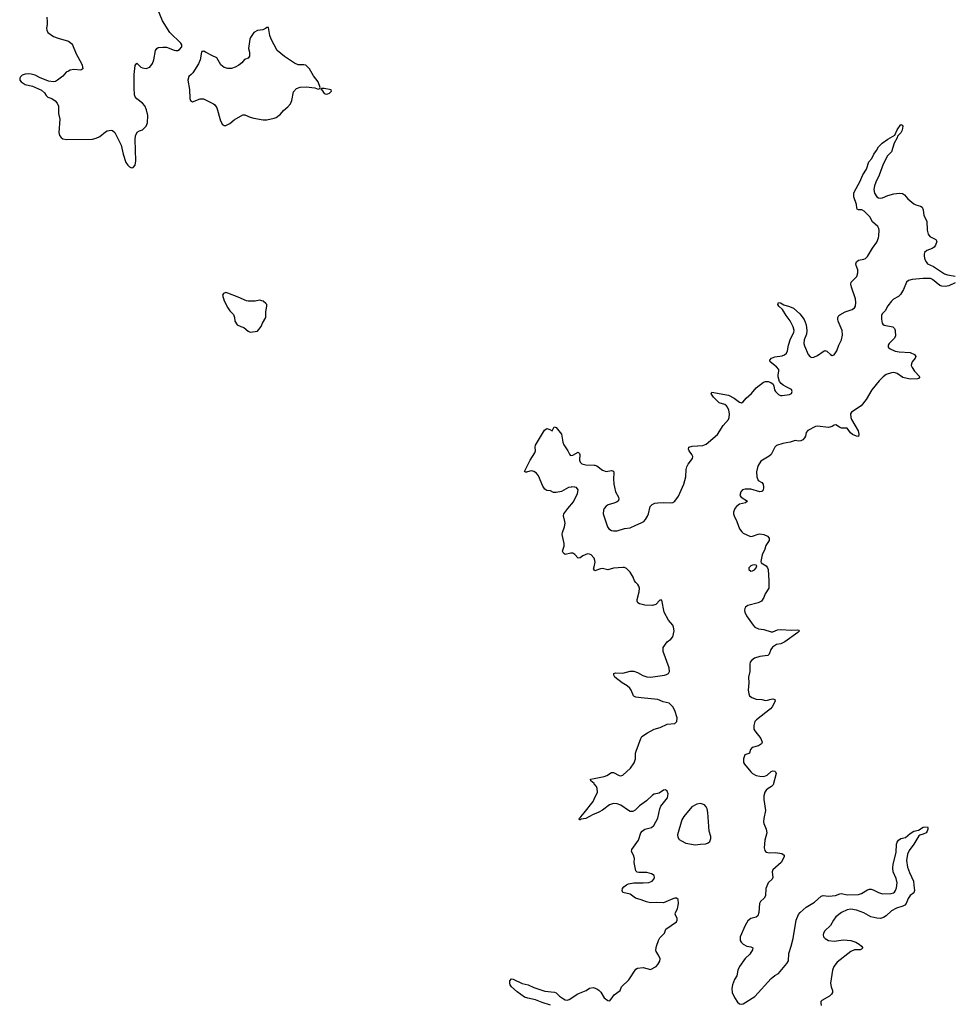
# Model space of a CAD drawing. Header units: inches. Extents: x 1839294 to 1929364, y 762242 to 909984.
# Tile 75 of 76: x 1913805 to 1923897, y 884421 to 895042. Entities that reach past the tile are written whole.
import ezdxf

# ---------------------------------------------------------------- set-up
doc = ezdxf.new("R2010")
doc.units = ezdxf.units.IN
doc.header["$MEASUREMENT"] = 0
for name, color, linetype in [('B9818', 7, 'Continuous'), ('B9819', 7, 'Continuous'), ('B9828', 7, 'Continuous'), ('B9829', 7, 'Continuous')]:
    doc.layers.add(name, color=color, linetype=linetype)

msp = doc.modelspace()

# ---------------------------------------------------------------- linework, layer by layer
at = {"layer": 'B9818', "color": 6, "elevation": 600}
for points in [[(1919752, 890000), (1919725, 889995), (1919650, 889954), (1919590, 889940), (1919562, 889942), (1919530, 889958), (1919490, 889962), (1919470, 889977), (1919454, 890000)], [(1920000, 889233), (1919998, 889238), (1919969, 889269), (1919950, 889278), (1919930, 889279), (1919881, 889259), (1919850, 889236), (1919830, 889232), (1919794, 889274), (1919770, 889286), (1919750, 889286), (1919690, 889274), (1919670, 889286), (1919661, 889310), (1919678, 889362), (1919679, 889390), (1919658, 889490), (1919660, 889510), (1919682, 889570), (1919687, 889610), (1919686, 889630), (1919669, 889690), (1919673, 889710), (1919717, 889770), (1919779, 889841), (1919822, 889930), (1919828, 889970), (1919810, 889994), (1919793, 890000)], [(1920000, 889107), (1919994, 889114), (1920000, 889141)], [(1920000, 886802), (1919966, 886830), (1919962, 886850), (1920000, 886857)], [(1920000, 886472), (1919991, 886469), (1919910, 886426), (1919863, 886417), (1919850, 886410), (1919846, 886410), (1919841, 886421), (1919842, 886430), (1919858, 886442), (1919894, 886486), (1919989, 886610), (1920000, 886634)], [(1919531, 884411), (1919440, 884440), (1919370, 884470), (1919287, 884487), (1919250, 884499), (1919170, 884555), (1919110, 884611), (1919096, 884630), (1919090, 884649), (1919090, 884673), (1919110, 884696), (1919128, 884692), (1919225, 884645), (1919290, 884630), (1919350, 884601), (1919470, 884563), (1919573, 884553), (1919590, 884545), (1919626, 884510), (1919670, 884480), (1919690, 884469), (1919710, 884467), (1919730, 884473), (1919827, 884533), (1919916, 884570), (1919950, 884594), (1919990, 884603), (1920000, 884600)]]:
    msp.add_lwpolyline(points, dxfattribs=at)
at = {"layer": 'B9819', "color": 6}
for points, elevation in [([(1914096, 895070), (1914102, 895018), (1914101, 894990), (1914093, 894950), (1914096, 894930), (1914110, 894904), (1914170, 894862), (1914221, 894841), (1914330, 894810), (1914365, 894785), (1914376, 894770), (1914415, 894675), (1914471, 894570), (1914479, 894550), (1914486, 894510), (1914464, 894496), (1914390, 894503), (1914350, 894496), (1914330, 894488), (1914306, 894474), (1914270, 894434), (1914212, 894388), (1914190, 894376), (1914170, 894372), (1914117, 894377), (1914018, 894418), (1913970, 894443), (1913930, 894455), (1913897, 894457), (1913865, 894455), (1913830, 894444), (1913813, 894427), (1913805, 894410), (1913805, 894390), (1913819, 894370), (1913863, 894343), (1913944, 894324), (1914041, 894281), (1914072, 894252), (1914090, 894223), (1914110, 894207), (1914150, 894191), (1914188, 894168), (1914210, 894143), (1914224, 894110), (1914223, 894030), (1914239, 893970), (1914226, 893826), (1914233, 893793), (1914251, 893770), (1914270, 893757), (1914311, 893751), (1914590, 893754), (1914630, 893764), (1914670, 893783), (1914730, 893833), (1914750, 893843), (1914790, 893851), (1914806, 893846), (1914830, 893826), (1914900, 893690), (1914921, 893590), (1914950, 893503), (1914970, 893471), (1914990, 893454), (1915010, 893443), (1915030, 893446), (1915050, 893472), (1915059, 893521), (1915050, 893750), (1915055, 893790), (1915072, 893828), (1915097, 893843), (1915130, 893853), (1915170, 893893), (1915182, 893930), (1915186, 894010), (1915174, 894070), (1915153, 894113), (1915130, 894141), (1915067, 894187), (1915051, 894210), (1915044, 894230), (1915039, 894310), (1915040, 894450), (1915052, 894548), (1915070, 894571), (1915110, 894531), (1915130, 894521), (1915170, 894516), (1915209, 894531), (1915237, 894570), (1915253, 894610), (1915269, 894710), (1915284, 894730), (1915300, 894740), (1915350, 894747), (1915390, 894744), (1915470, 894712), (1915490, 894708), (1915510, 894710), (1915530, 894721), (1915555, 894750), (1915555, 894770), (1915542, 894790), (1915423, 894903), (1915345, 895030), (1915296, 895150)], 700), ([(1919454, 890000), (1919446, 890010), (1919402, 890122), (1919381, 890150), (1919350, 890170), (1919330, 890175), (1919307, 890173), (1919270, 890161), (1919261, 890161), (1919250, 890170), (1919310, 890290), (1919363, 890370), (1919369, 890390), (1919364, 890430), (1919369, 890451), (1919465, 890615), (1919490, 890632), (1919522, 890622), (1919550, 890608), (1919570, 890651), (1919590, 890644), (1919650, 890570), (1919665, 890485), (1919675, 890455), (1919717, 890390), (1919734, 890354), (1919744, 890344), (1919750, 890341), (1919770, 890346), (1919830, 890376), (1919843, 890363), (1919846, 890350), (1919844, 890290), (1919849, 890270), (1919870, 890250), (1919910, 890239), (1920000, 890237)], 600), ([(1919793, 890000), (1919790, 890001), (1919762, 890002), (1919752, 890000)], 600)]:
    msp.add_lwpolyline(points, dxfattribs=dict(at, elevation=elevation))
at = {"layer": 'B9819', "color": 6, "elevation": 700}
for points in [[(1916470, 894959), (1916455, 894945), (1916427, 894933), (1916370, 894925), (1916330, 894903), (1916293, 894850), (1916286, 894830), (1916273, 894730), (1916285, 894690), (1916285, 894650), (1916270, 894627), (1916230, 894612), (1916202, 894578), (1916170, 894550), (1916130, 894529), (1916090, 894516), (1916050, 894514), (1916010, 894525), (1915973, 894553), (1915930, 894632), (1915876, 894656), (1915810, 894693), (1915790, 894702), (1915780, 894700), (1915770, 894698), (1915765, 894690), (1915751, 894610), (1915733, 894567), (1915671, 894470), (1915656, 894450), (1915630, 894428), (1915620, 894390), (1915635, 894290), (1915640, 894190), (1915649, 894169), (1915670, 894157), (1915750, 894188), (1915788, 894188), (1915895, 894135), (1915910, 894122), (1915931, 894091), (1915970, 893951), (1915984, 893924), (1915990, 893915), (1916010, 893902), (1916030, 893902), (1916070, 893921), (1916119, 893961), (1916210, 894015), (1916235, 894015), (1916290, 893990), (1916330, 893978), (1916430, 893961), (1916470, 893960), (1916550, 893979), (1916570, 893988), (1916618, 894022), (1916650, 894061), (1916698, 894102), (1916726, 894134), (1916742, 894170), (1916757, 894263), (1916790, 894301), (1916830, 894315), (1916896, 894316), (1916990, 894307), (1917026, 894294), (1917042, 894298), (1917046, 894310), (1917025, 894370), (1916975, 894435), (1916931, 894510), (1916910, 894534), (1916890, 894550), (1916870, 894556), (1916810, 894556), (1916770, 894571), (1916663, 894643), (1916581, 894710), (1916516, 894830), (1916502, 894870), (1916490, 894958)], [(1917090, 894298), (1917062, 894298), (1917054, 894290), (1917064, 894284), (1917090, 894246), (1917110, 894238), (1917130, 894241), (1917148, 894250), (1917168, 894270), (1917166, 894286)], [(1916030, 892099), (1916002, 892090), (1915992, 892070), (1916011, 892010), (1916050, 891932), (1916070, 891902), (1916110, 891862), (1916121, 891830), (1916126, 891790), (1916150, 891751), (1916190, 891731), (1916222, 891722), (1916270, 891682), (1916290, 891672), (1916370, 891681), (1916410, 891731), (1916425, 891770), (1916461, 891830), (1916460, 891890), (1916472, 891950), (1916469, 891970), (1916461, 891981), (1916430, 892004), (1916390, 892015), (1916346, 892006), (1916270, 892005), (1916250, 892009), (1916162, 892050), (1916050, 892093)]]:
    msp.add_lwpolyline(points, close=True, dxfattribs=at)
at = {"layer": 'B9828', "color": 6, "elevation": 600}
for points in [[(1920222, 890000), (1920233, 889950), (1920263, 889890), (1920269, 889870), (1920262, 889850), (1920243, 889837), (1920215, 889825), (1920153, 889810), (1920130, 889796), (1920110, 889771), (1920101, 889750), (1920100, 889710), (1920146, 889570), (1920159, 889550), (1920190, 889531), (1920210, 889527), (1920249, 889529), (1920330, 889554), (1920390, 889559), (1920450, 889591), (1920510, 889613), (1920536, 889630), (1920554, 889650), (1920575, 889685), (1920587, 889713), (1920606, 889790), (1920628, 889812), (1920655, 889825), (1920690, 889830), (1920747, 889833), (1920830, 889829), (1920850, 889835), (1920873, 889850), (1920910, 889903), (1920955, 890000)], [(1921828, 890000), (1921829, 889990), (1921819, 889961), (1921810, 889951), (1921790, 889949), (1921690, 889977), (1921630, 889979), (1921602, 889970), (1921584, 889950), (1921572, 889910), (1921588, 889890), (1921655, 889850), (1921633, 889830), (1921570, 889816), (1921535, 889790), (1921517, 889770), (1921504, 889730), (1921504, 889710), (1921511, 889690), (1921542, 889630), (1921570, 889550), (1921595, 889516), (1921610, 889503), (1921688, 889468), (1921710, 889470), (1921770, 889494), (1921790, 889496), (1921830, 889490), (1921872, 889470), (1921890, 889450), (1921890, 889424), (1921852, 889370), (1921844, 889330), (1921812, 889270), (1921798, 889198), (1921802, 889182), (1921855, 889150), (1921871, 889130), (1921879, 889110), (1921886, 888990), (1921885, 888910), (1921847, 888850), (1921830, 888809), (1921807, 888770), (1921771, 888750), (1921658, 888722), (1921634, 888706), (1921625, 888690), (1921623, 888670), (1921626, 888650), (1921644, 888610), (1921716, 888510), (1921735, 888490), (1921773, 888470), (1921830, 888464), (1921910, 888439), (1921930, 888440), (1921980, 888460), (1922010, 888464), (1922130, 888457), (1922190, 888460), (1922210, 888456), (1922215, 888450), (1922197, 888430), (1922057, 888330), (1922016, 888310), (1921970, 888302), (1921925, 888275), (1921906, 888250), (1921890, 888197), (1921876, 888184), (1921787, 888173), (1921730, 888155), (1921697, 888130), (1921685, 888110), (1921680, 888090), (1921681, 888010), (1921667, 887950), (1921670, 887890), (1921661, 887810), (1921668, 887770), (1921678, 887750), (1921701, 887730), (1921750, 887712), (1921810, 887708), (1921850, 887700), (1921870, 887701), (1921910, 887714), (1921930, 887715), (1921949, 887709), (1921954, 887690), (1921920, 887630), (1921902, 887610), (1921751, 887490), (1921734, 887470), (1921723, 887430), (1921725, 887390), (1921734, 887370), (1921800, 887290), (1921812, 887250), (1921808, 887232), (1921773, 887210), (1921704, 887190), (1921689, 887171), (1921676, 887130), (1921670, 887125), (1921628, 887112), (1921612, 887070), (1921614, 887030), (1921624, 887010), (1921691, 886930), (1921711, 886911), (1921749, 886889), (1921790, 886881), (1921830, 886880), (1921866, 886894), (1921910, 886932), (1921930, 886940), (1921950, 886937), (1921959, 886930), (1921965, 886910), (1921934, 886790), (1921913, 886770), (1921878, 886750), (1921855, 886730), (1921844, 886710), (1921832, 886670), (1921830, 886630), (1921849, 886510), (1921830, 886427), (1921828, 886390), (1921831, 886370), (1921857, 886310), (1921863, 886270), (1921842, 886190), (1921834, 886110), (1921842, 886082), (1921850, 886070), (1921862, 886062), (1921890, 886056), (1921957, 886057), (1922027, 886047), (1922051, 886031), (1922052, 886011), (1922017, 885950), (1921930, 885870), (1921923, 885850), (1921928, 885790), (1921920, 885770), (1921880, 885730), (1921863, 885697), (1921854, 885670), (1921849, 885590), (1921834, 885566), (1921797, 885530), (1921785, 885510), (1921776, 885410), (1921766, 885374), (1921750, 885361), (1921690, 885347), (1921659, 885321), (1921630, 885270), (1921578, 885150), (1921578, 885110), (1921587, 885090), (1921607, 885070), (1921647, 885047), (1921690, 885042), (1921714, 885030), (1921711, 885010), (1921679, 884961), (1921630, 884914), (1921569, 884830), (1921552, 884790), (1921540, 884730), (1921516, 884690), (1921492, 884630), (1921486, 884590), (1921491, 884550), (1921514, 884494), (1921546, 884446), (1921570, 884427), (1921590, 884423), (1921610, 884426), (1921734, 884506), (1921910, 884701), (1921950, 884732), (1921990, 884753), (1922079, 884861), (1922096, 884890), (1922101, 884970), (1922128, 885050), (1922147, 885130), (1922182, 885330), (1922206, 885390), (1922222, 885410), (1922290, 885470), (1922378, 885522), (1922450, 885587), (1922470, 885595), (1922530, 885588), (1922570, 885590), (1922604, 885596), (1922650, 885614), (1922670, 885617), (1922730, 885603), (1922853, 885607), (1922885, 885615), (1922950, 885655), (1922970, 885662), (1922990, 885663), (1923010, 885657), (1923067, 885627), (1923110, 885613), (1923204, 885616), (1923230, 885623), (1923241, 885630), (1923253, 885647), (1923262, 885678), (1923270, 885730), (1923260, 885780), (1923227, 885850), (1923222, 885890), (1923227, 885933), (1923260, 886060), (1923262, 886150), (1923268, 886170), (1923284, 886190), (1923310, 886208), (1923358, 886222), (1923410, 886263), (1923450, 886287), (1923499, 886301), (1923550, 886331), (1923596, 886336), (1923602, 886330), (1923601, 886310), (1923595, 886290), (1923581, 886270), (1923550, 886256), (1923513, 886247), (1923503, 886237), (1923451, 886150), (1923399, 886081), (1923380, 886040), (1923369, 885971), (1923381, 885901), (1923402, 885842), (1923447, 885750), (1923448, 885708), (1923457, 885650), (1923450, 885622), (1923410, 885595), (1923390, 885562), (1923368, 885510), (1923351, 885490), (1923330, 885479), (1923263, 885457), (1923210, 885430), (1923150, 885374), (1923122, 885358), (1923090, 885347), (1923050, 885349), (1922984, 885364), (1922910, 885407), (1922830, 885437), (1922770, 885448), (1922730, 885440), (1922669, 885410), (1922610, 885365), (1922583, 885330), (1922550, 885270), (1922490, 885212), (1922476, 885190), (1922472, 885170), (1922476, 885150), (1922493, 885130), (1922530, 885111), (1922590, 885104), (1922690, 885118), (1922770, 885109), (1922824, 885090), (1922861, 885070), (1922885, 885050), (1922899, 885030), (1922885, 885015), (1922871, 885010), (1922810, 885007), (1922770, 884990), (1922624, 884876), (1922586, 884830), (1922573, 884790), (1922550, 884650), (1922557, 884610), (1922572, 884570), (1922572, 884550), (1922562, 884530), (1922539, 884510), (1922458, 884462), (1922447, 884450), (1922445, 884435), (1922449, 884410)], [(1920000, 889141), (1920011, 889189), (1920009, 889210), (1920000, 889233)], [(1920000, 886857), (1920110, 886879), (1920138, 886890), (1920190, 886921), (1920210, 886923), (1920270, 886888), (1920290, 886886), (1920310, 886894), (1920392, 886968), (1920434, 887026), (1920447, 887070), (1920449, 887130), (1920454, 887150), (1920504, 887290), (1920517, 887310), (1920575, 887350), (1920650, 887389), (1920713, 887407), (1920790, 887442), (1920870, 887451), (1920892, 887470), (1920896, 887510), (1920870, 887590), (1920851, 887630), (1920810, 887670), (1920745, 887685), (1920690, 887709), (1920507, 887727), (1920450, 887735), (1920430, 887744), (1920424, 887750), (1920400, 887810), (1920387, 887830), (1920358, 887858), (1920304, 887890), (1920226, 887950), (1920213, 887970), (1920212, 887988), (1920230, 887997), (1920310, 887992), (1920390, 888014), (1920430, 888016), (1920470, 888002), (1920527, 887967), (1920570, 887955), (1920610, 887951), (1920759, 887970), (1920783, 887977), (1920805, 887990), (1920814, 888010), (1920812, 888050), (1920746, 888226), (1920745, 888270), (1920788, 888330), (1920830, 888361), (1920850, 888385), (1920864, 888450), (1920858, 888490), (1920849, 888509), (1920803, 888563), (1920758, 888650), (1920730, 888782), (1920710, 888779), (1920665, 888735), (1920630, 888722), (1920547, 888727), (1920490, 888741), (1920472, 888752), (1920465, 888770), (1920466, 888786), (1920488, 888870), (1920490, 888910), (1920485, 888930), (1920473, 888950), (1920450, 888970), (1920436, 888990), (1920422, 889030), (1920390, 889083), (1920350, 889122), (1920330, 889132), (1920310, 889134), (1920210, 889124), (1920150, 889108), (1920090, 889121), (1920070, 889120), (1920010, 889096), (1920000, 889107)], [(1920000, 886634), (1920036, 886710), (1920034, 886750), (1920026, 886770), (1920001, 886801), (1920000, 886802)], [(1920000, 884600), (1920030, 884589), (1920050, 884575), (1920072, 884552), (1920110, 884492), (1920150, 884464), (1920170, 884460), (1920217, 884523), (1920283, 884570), (1920298, 884610), (1920375, 884685), (1920450, 884801), (1920470, 884812), (1920530, 884817), (1920610, 884796), (1920670, 884830), (1920687, 884850), (1920710, 884886), (1920713, 884910), (1920696, 884950), (1920670, 884990), (1920665, 885010), (1920673, 885050), (1920695, 885110), (1920710, 885138), (1920760, 885190), (1920774, 885230), (1920889, 885310), (1920896, 885330), (1920895, 885350), (1920874, 885390), (1920877, 885410), (1920900, 885450), (1920911, 885510), (1920907, 885550), (1920890, 885565), (1920870, 885566), (1920850, 885560), (1920750, 885517), (1920670, 885521), (1920610, 885517), (1920566, 885526), (1920510, 885549), (1920447, 885567), (1920388, 885608), (1920310, 885629), (1920304, 885650), (1920307, 885670), (1920323, 885690), (1920350, 885711), (1920370, 885719), (1920430, 885733), (1920530, 885730), (1920590, 885736), (1920626, 885750), (1920645, 885770), (1920653, 885790), (1920649, 885810), (1920619, 885830), (1920570, 885842), (1920482, 885842), (1920467, 885847), (1920450, 885862), (1920434, 885950), (1920435, 885995), (1920426, 886030), (1920404, 886070), (1920407, 886090), (1920480, 886190), (1920505, 886270), (1920518, 886290), (1920548, 886312), (1920619, 886330), (1920644, 886350), (1920690, 886430), (1920711, 886530), (1920722, 886558), (1920792, 886650), (1920801, 886690), (1920790, 886719), (1920770, 886733), (1920750, 886730), (1920702, 886698), (1920650, 886687), (1920630, 886677), (1920565, 886615), (1920490, 886562), (1920445, 886515), (1920418, 886502), (1920390, 886501), (1920370, 886511), (1920290, 886570), (1920250, 886583), (1920210, 886588), (1920167, 886573), (1920090, 886516), (1920050, 886493), (1920000, 886472)]]:
    msp.add_lwpolyline(points, dxfattribs=at)
for points in [[(1921730, 889161), (1921710, 889158), (1921690, 889149), (1921671, 889130), (1921668, 889110), (1921690, 889093), (1921710, 889096), (1921730, 889108), (1921749, 889130), (1921755, 889150), (1921750, 889158)], [(1921150, 886586), (1921110, 886579), (1921056, 886550), (1920970, 886448), (1920947, 886410), (1920901, 886250), (1920904, 886224), (1920920, 886200), (1920943, 886183), (1920990, 886161), (1921090, 886141), (1921150, 886149), (1921207, 886153), (1921230, 886162), (1921250, 886179), (1921261, 886210), (1921260, 886230), (1921242, 886290), (1921228, 886490), (1921220, 886530), (1921210, 886551), (1921190, 886572)]]:
    msp.add_lwpolyline(points, close=True, dxfattribs=at)
at = {"layer": 'B9829', "color": 6, "elevation": 600}
for points in [[(1920955, 890000), (1920970, 890030), (1920990, 890110), (1920995, 890190), (1921002, 890218), (1921014, 890246), (1921062, 890310), (1921064, 890330), (1921055, 890350), (1921027, 890390), (1921018, 890410), (1921024, 890430), (1921058, 890442), (1921172, 890448), (1921210, 890464), (1921331, 890569), (1921394, 890666), (1921451, 890730), (1921459, 890750), (1921461, 890790), (1921455, 890830), (1921441, 890861), (1921430, 890875), (1921410, 890890), (1921348, 890910), (1921290, 890969), (1921275, 890990), (1921265, 891010), (1921270, 891023), (1921450, 890991), (1921510, 890961), (1921570, 890916), (1921590, 890909), (1921610, 890919), (1921642, 890958), (1921697, 891010), (1921750, 891071), (1921827, 891133), (1921850, 891140), (1921878, 891138), (1921907, 891127), (1921931, 891110), (1921940, 891090), (1921945, 891050), (1921957, 891030), (1921990, 890998), (1922010, 890989), (1922030, 890989), (1922110, 890998), (1922130, 891011), (1922136, 891030), (1922130, 891054), (1922078, 891078), (1922041, 891101), (1922017, 891117), (1921999, 891139), (1921985, 891190), (1921985, 891210), (1921995, 891250), (1921993, 891270), (1921970, 891297), (1921901, 891350), (1921897, 891370), (1921916, 891390), (1921950, 891406), (1922030, 891416), (1922055, 891425), (1922076, 891444), (1922088, 891470), (1922096, 891530), (1922121, 891599), (1922154, 891666), (1922159, 891690), (1922149, 891730), (1922114, 891794), (1922072, 891850), (1922034, 891914), (1921994, 891950), (1921981, 891970), (1921990, 891991), (1922010, 891988), (1922047, 891967), (1922110, 891949), (1922150, 891931), (1922221, 891870), (1922267, 891807), (1922290, 891750), (1922296, 891690), (1922291, 891650), (1922268, 891590), (1922264, 891550), (1922270, 891524), (1922310, 891430), (1922330, 891406), (1922350, 891399), (1922370, 891400), (1922410, 891420), (1922470, 891464), (1922490, 891472), (1922510, 891468), (1922550, 891431), (1922570, 891421), (1922590, 891425), (1922619, 891470), (1922640, 891530), (1922668, 891590), (1922680, 891640), (1922678, 891690), (1922634, 891790), (1922628, 891810), (1922630, 891830), (1922640, 891850), (1922650, 891858), (1922710, 891892), (1922784, 891916), (1922808, 891932), (1922819, 891950), (1922823, 891990), (1922819, 892030), (1922777, 892157), (1922771, 892190), (1922774, 892210), (1922781, 892219), (1922833, 892270), (1922847, 892310), (1922844, 892344), (1922827, 892390), (1922825, 892410), (1922831, 892429), (1922851, 892449), (1922910, 892457), (1922930, 892466), (1922950, 892486), (1923004, 892576), (1923050, 892643), (1923070, 892690), (1923073, 892710), (1923074, 892770), (1923071, 892791), (1923062, 892810), (1923003, 892863), (1922975, 892915), (1922915, 892975), (1922890, 892989), (1922851, 892991), (1922839, 892999), (1922833, 893013), (1922830, 893050), (1922804, 893130), (1922803, 893170), (1922810, 893190), (1922868, 893292), (1922900, 893370), (1922940, 893430), (1922963, 893510), (1922997, 893543), (1923018, 893590), (1923048, 893630), (1923070, 893669), (1923108, 893710), (1923170, 893753), (1923243, 893797), (1923270, 893852), (1923310, 893911), (1923323, 893903), (1923330, 893892), (1923324, 893850), (1923310, 893821), (1923275, 893785), (1923270, 893766), (1923237, 893710), (1923210, 893618), (1923167, 893573), (1923117, 893483), (1923077, 893363), (1923040, 893290), (1923025, 893250), (1923018, 893210), (1923026, 893170), (1923052, 893130), (1923070, 893119), (1923090, 893115), (1923110, 893119), (1923170, 893146), (1923235, 893165), (1923292, 893172), (1923328, 893168), (1923350, 893152), (1923385, 893110), (1923450, 893057), (1923470, 893044), (1923521, 893030), (1923538, 893018), (1923549, 892990), (1923557, 892930), (1923590, 892870), (1923593, 892770), (1923603, 892730), (1923623, 892703), (1923686, 892670), (1923696, 892650), (1923685, 892610), (1923670, 892587), (1923647, 892573), (1923588, 892552), (1923566, 892530), (1923560, 892510), (1923562, 892490), (1923570, 892456), (1923582, 892430), (1923598, 892410), (1923661, 892381), (1923781, 892301), (1923811, 892291), (1923897, 892277)], [(1923895, 892202), (1923828, 892172), (1923790, 892164), (1923750, 892166), (1923730, 892173), (1923650, 892241), (1923630, 892251), (1923550, 892250), (1923430, 892239), (1923391, 892230), (1923370, 892210), (1923338, 892130), (1923304, 892076), (1923284, 892056), (1923230, 892027), (1923210, 892007), (1923170, 891956), (1923140, 891900), (1923108, 891870), (1923101, 891850), (1923100, 891810), (1923109, 891769), (1923116, 891756), (1923130, 891747), (1923223, 891730), (1923242, 891710), (1923250, 891690), (1923251, 891629), (1923236, 891604), (1923183, 891550), (1923172, 891530), (1923173, 891510), (1923194, 891490), (1923250, 891468), (1923290, 891459), (1923410, 891453), (1923457, 891430), (1923471, 891409), (1923464, 891390), (1923430, 891350), (1923423, 891330), (1923422, 891310), (1923430, 891290), (1923458, 891250), (1923514, 891190), (1923499, 891170), (1923490, 891167), (1923410, 891166), (1923330, 891183), (1923270, 891224), (1923250, 891233), (1923230, 891235), (1923208, 891232), (1923150, 891213), (1923118, 891190), (1923074, 891146), (1922995, 891050), (1922934, 890946), (1922882, 890878), (1922778, 890810), (1922768, 890792), (1922769, 890751), (1922777, 890730), (1922850, 890606), (1922858, 890570), (1922853, 890547), (1922830, 890549), (1922789, 890569), (1922767, 890587), (1922730, 890635), (1922670, 890637), (1922646, 890646), (1922610, 890673), (1922590, 890669), (1922567, 890653), (1922530, 890644), (1922410, 890658), (1922390, 890652), (1922307, 890610), (1922289, 890590), (1922281, 890550), (1922270, 890530), (1922251, 890510), (1922230, 890499), (1922210, 890496), (1922170, 890501), (1922117, 890483), (1922036, 890470), (1921969, 890450), (1921949, 890430), (1921909, 890351), (1921890, 890332), (1921801, 890279), (1921770, 890234), (1921762, 890210), (1921754, 890166), (1921756, 890110), (1921772, 890072), (1921810, 890048), (1921825, 890030), (1921828, 890000)], [(1920000, 890237), (1920010, 890237), (1920030, 890230), (1920090, 890184), (1920130, 890168), (1920190, 890178), (1920211, 890171), (1920214, 890154), (1920209, 890090), (1920215, 890030), (1920222, 890000)]]:
    msp.add_lwpolyline(points, dxfattribs=at)

doc.saveas('drawing.dxf')
